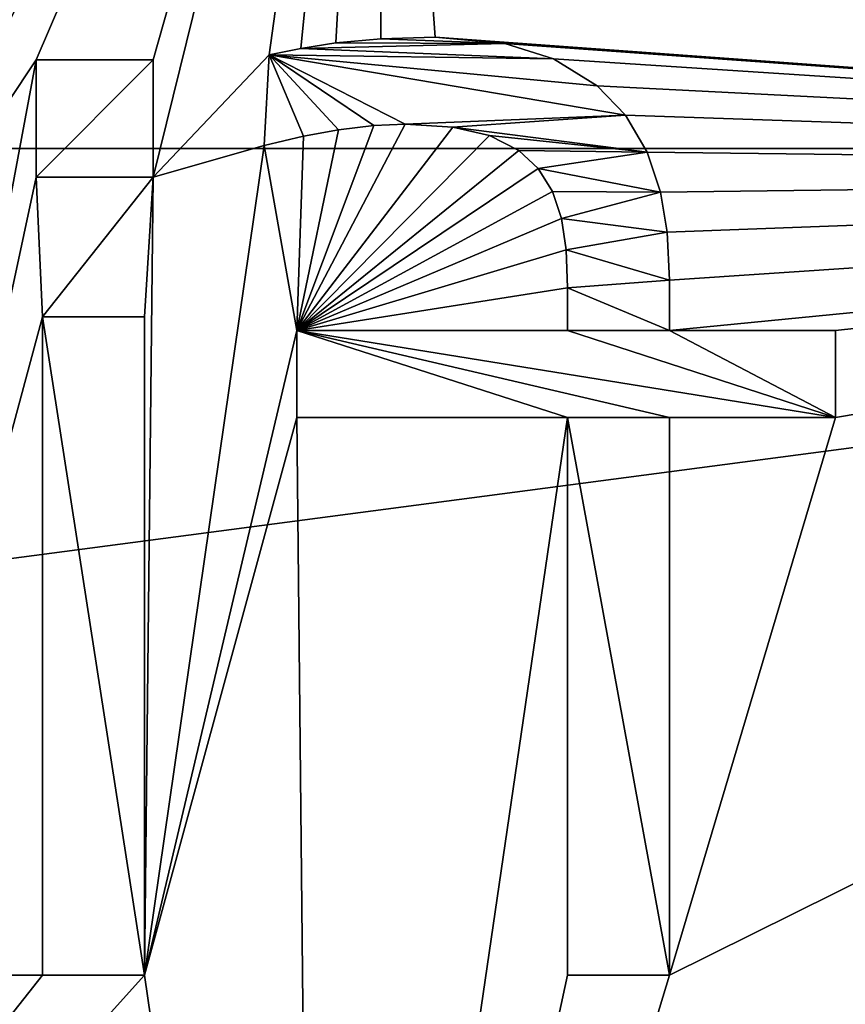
# Model space of a CAD drawing. Extents: x -50 to 50, y -119 to 244.
# Tile 61 of 112: x 3.06 to 6.67, y 12.87 to 17.18. Entities that reach past the tile are written whole.
import ezdxf

# ---------------------------------------------------------------- set-up
doc = ezdxf.new("R2010")
doc.units = 0
doc.header["$LTSCALE"] = 65.185185
for name, color, linetype in [('1031', 7, 'CONTINUOUS'), ('1032', 7, 'CONTINUOUS'), ('1033', 7, 'CONTINUOUS'), ('1043', 7, 'CONTINUOUS'), ('114', 7, 'CONTINUOUS'), ('269', 7, 'CONTINUOUS'), ('270', 7, 'CONTINUOUS'), ('271', 7, 'CONTINUOUS'), ('272', 7, 'CONTINUOUS'), ('273', 7, 'CONTINUOUS'), ('274', 7, 'CONTINUOUS'), ('275', 7, 'CONTINUOUS'), ('276', 7, 'CONTINUOUS'), ('277', 7, 'CONTINUOUS'), ('278', 7, 'CONTINUOUS'), ('279', 7, 'CONTINUOUS'), ('280', 7, 'CONTINUOUS'), ('281', 7, 'CONTINUOUS'), ('282', 7, 'CONTINUOUS'), ('283', 7, 'CONTINUOUS'), ('284', 7, 'CONTINUOUS'), ('285', 7, 'CONTINUOUS'), ('286', 7, 'CONTINUOUS'), ('287', 7, 'CONTINUOUS'), ('288', 7, 'CONTINUOUS'), ('289', 7, 'CONTINUOUS'), ('290', 7, 'CONTINUOUS'), ('291', 7, 'CONTINUOUS'), ('292', 7, 'CONTINUOUS'), ('293', 7, 'CONTINUOUS'), ('294', 7, 'CONTINUOUS'), ('295', 7, 'CONTINUOUS'), ('296', 7, 'CONTINUOUS'), ('297', 7, 'CONTINUOUS'), ('298', 7, 'CONTINUOUS'), ('299', 7, 'CONTINUOUS'), ('300', 7, 'CONTINUOUS'), ('386', 7, 'CONTINUOUS'), ('878', 7, 'CONTINUOUS'), ('879', 7, 'CONTINUOUS'), ('936', 7, 'CONTINUOUS')]:
    doc.layers.add(name, color=color, linetype=linetype)

msp = doc.modelspace()

# ---------------------------------------------------------------- linework, layer by layer
at = {"layer": '1031', "linetype": 'CONTINUOUS'}
for points in [[(3.6413, 17, 68.5), (3.6413, 16.4883, 68.5), (3.1296, 16.4883, 68.5), (3.6413, 17, 68.5)], [(3.6413, 17, 68.5), (3.1296, 16.4883, 68.5), (3.1296, 17, 68.5), (3.6413, 17, 68.5)]]:
    msp.add_3dface(points, dxfattribs=at)
at = {"layer": '1032', "linetype": 'CONTINUOUS'}
for points in [[(3.6028, 13, 68.5), (3.1572, 13, 68.5), (3.1572, 15.8776, 68.5), (3.6028, 13, 68.5)], [(3.6028, 13, 68.5), (3.1572, 15.8776, 68.5), (3.6028, 15.8776, 68.5), (3.6028, 13, 68.5)]]:
    msp.add_3dface(points, dxfattribs=at)
at = {"layer": '1033', "linetype": 'CONTINUOUS'}
for points in [[(4.4396, 17.074, 68.5), (4.6363, 17.0924, 68.5), (5.1771, 17.0718, 68.5), (4.4396, 17.074, 68.5)], [(4.6363, 17.0924, 68.5), (4.8738, 17.099, 68.5), (5.1771, 17.0718, 68.5), (4.6363, 17.0924, 68.5)], [(4.1475, 17.022, 68.5), (4.286, 17.0503, 68.5), (5.3904, 17.0043, 68.5), (4.1475, 17.022, 68.5)], [(4.286, 17.0503, 68.5), (4.4396, 17.074, 68.5), (5.1771, 17.0718, 68.5), (4.286, 17.0503, 68.5)], [(4.286, 17.0503, 68.5), (5.1771, 17.0718, 68.5), (5.3904, 17.0043, 68.5), (4.286, 17.0503, 68.5)], [(4.298, 16.6665, 68.5), (4.1255, 16.6259, 68.5), (4.1475, 17.022, 68.5), (4.298, 16.6665, 68.5)], [(4.7417, 16.7194, 68.5), (4.605, 16.7131, 68.5), (4.1475, 17.022, 68.5), (4.7417, 16.7194, 68.5)], [(4.7417, 16.7194, 68.5), (4.1475, 17.022, 68.5), (5.7051, 16.7583, 68.5), (4.7417, 16.7194, 68.5)], [(4.605, 16.7131, 68.5), (4.4506, 16.6943, 68.5), (4.1475, 17.022, 68.5), (4.605, 16.7131, 68.5)], [(4.4506, 16.6943, 68.5), (4.298, 16.6665, 68.5), (4.1475, 17.022, 68.5), (4.4506, 16.6943, 68.5)], [(4.1475, 17.022, 68.5), (5.3904, 17.0043, 68.5), (5.5813, 16.8871, 68.5), (4.1475, 17.022, 68.5)], [(4.1475, 17.022, 68.5), (5.5813, 16.8871, 68.5), (5.7051, 16.7583, 68.5), (4.1475, 17.022, 68.5)], [(4.9509, 16.7067, 68.5), (4.7417, 16.7194, 68.5), (5.7051, 16.7583, 68.5), (4.9509, 16.7067, 68.5)], [(4.9509, 16.7067, 68.5), (5.7051, 16.7583, 68.5), (5.8001, 16.5966, 68.5), (4.9509, 16.7067, 68.5)], [(5.1104, 16.6699, 68.5), (4.9509, 16.7067, 68.5), (5.8001, 16.5966, 68.5), (5.1104, 16.6699, 68.5)], [(5.2394, 16.6048, 68.5), (5.1104, 16.6699, 68.5), (5.8001, 16.5966, 68.5), (5.2394, 16.6048, 68.5)], [(5.3236, 16.5258, 68.5), (5.2394, 16.6048, 68.5), (5.8001, 16.5966, 68.5), (5.3236, 16.5258, 68.5)], [(5.3236, 16.5258, 68.5), (5.8001, 16.5966, 68.5), (5.8587, 16.4223, 68.5), (5.3236, 16.5258, 68.5)], [(5.386, 16.425, 68.5), (5.3236, 16.5258, 68.5), (5.8587, 16.4223, 68.5), (5.386, 16.425, 68.5)], [(5.426, 16.3072, 68.5), (5.386, 16.425, 68.5), (5.8587, 16.4223, 68.5), (5.426, 16.3072, 68.5)], [(5.426, 16.3072, 68.5), (5.8587, 16.4223, 68.5), (5.8868, 16.2479, 68.5), (5.426, 16.3072, 68.5)], [(5.4459, 16.1701, 68.5), (5.426, 16.3072, 68.5), (5.8868, 16.2479, 68.5), (5.4459, 16.1701, 68.5)], [(5.4459, 16.1701, 68.5), (5.8868, 16.2479, 68.5), (5.8972, 16.0371, 68.5), (5.4459, 16.1701, 68.5)], [(5.4515, 16.0041, 68.5), (5.4459, 16.1701, 68.5), (5.8972, 16.0371, 68.5), (5.4515, 16.0041, 68.5)], [(5.4515, 16.0041, 68.5), (5.8972, 16.0371, 68.5), (5.8972, 15.8171, 68.5), (5.4515, 16.0041, 68.5)], [(5.4515, 15.8171, 68.5), (5.4515, 16.0041, 68.5), (5.8972, 15.8171, 68.5), (5.4515, 15.8171, 68.5)], [(5.4515, 15.4374, 68.5), (4.2686, 15.4374, 68.5), (4.2686, 15.8171, 68.5), (5.4515, 15.4374, 68.5)], [(5.4515, 15.4374, 68.5), (4.2686, 15.8171, 68.5), (5.8972, 15.4374, 68.5), (5.4515, 15.4374, 68.5)], [(4.2686, 15.8171, 68.5), (5.4515, 15.8171, 68.5), (6.6235, 15.4374, 68.5), (4.2686, 15.8171, 68.5)], [(4.2686, 15.8171, 68.5), (6.6235, 15.4374, 68.5), (5.8972, 15.4374, 68.5), (4.2686, 15.8171, 68.5)], [(5.4515, 15.8171, 68.5), (5.8972, 15.8171, 68.5), (6.6235, 15.4374, 68.5), (5.4515, 15.8171, 68.5)], [(5.8972, 15.8171, 68.5), (6.6235, 15.8171, 68.5), (6.6235, 15.4374, 68.5), (5.8972, 15.8171, 68.5)], [(5.8972, 13, 68.5), (5.4515, 13, 68.5), (5.4515, 15.4374, 68.5), (5.8972, 13, 68.5)], [(5.8972, 13, 68.5), (5.4515, 15.4374, 68.5), (5.8972, 15.4374, 68.5), (5.8972, 13, 68.5)]]:
    msp.add_3dface(points, dxfattribs=at)
at = {"layer": '1043', "linetype": 'CONTINUOUS'}
for points in [[(4.9923, 21.4261, 68), (13.5562, 16.9536, 68.7072), (4.8396, 21.1607, 68.7071), (4.9923, 21.4261, 68)], [(4.9923, 21.4261, 68), (13.9487, 17.0128, 68), (13.5562, 16.9536, 68.7072), (4.9923, 21.4261, 68)], [(12.9759, 16.5114, 69), (4.6276, 20.4838, 69), (4.8396, 21.1607, 68.7071), (12.9759, 16.5114, 69)], [(13.5562, 16.9536, 68.7072), (13.5474, 16.9491, 68.7161), (4.8396, 21.1607, 68.7071), (13.5562, 16.9536, 68.7072)], [(13.5474, 16.9491, 68.7161), (12.9759, 16.5114, 69), (4.8396, 21.1607, 68.7071), (13.5474, 16.9491, 68.7161)]]:
    msp.add_3dface(points, dxfattribs=at)
at = {"layer": '114', "linetype": 'CONTINUOUS'}
for points in [[(-11.7538, 20.3494, 71), (-16.6217, 16.6123, 71), (11.7538, 20.3494, 71), (-11.7538, 20.3494, 71)], [(11.7538, 20.3494, 71), (-16.6217, 16.6123, 71), (16.6217, 16.6123, 71), (11.7538, 20.3494, 71)], [(-16.6217, 16.6123, 71), (-20.3561, 11.7422, 71), (16.6217, 16.6123, 71), (-16.6217, 16.6123, 71)], [(16.6217, 16.6123, 71), (-20.3561, 11.7422, 71), (20.3561, 11.7422, 71), (16.6217, 16.6123, 71)]]:
    msp.add_3dface(points, dxfattribs=at)
at = {"layer": '269', "linetype": 'CONTINUOUS'}
for points in [[(5.8972, 13, 68.5), (5.8972, 13, 69), (5.4515, 13, 68.5), (5.8972, 13, 68.5)], [(5.4515, 13, 68.5), (5.8972, 13, 69), (5.4515, 13, 69), (5.4515, 13, 68.5)]]:
    msp.add_3dface(points, dxfattribs=at)
at = {"layer": '270', "linetype": 'CONTINUOUS'}
for points in [[(5.4515, 13, 68.5), (5.4515, 13, 69), (5.4515, 15.4374, 69), (5.4515, 13, 68.5)], [(5.4515, 15.4374, 68.5), (5.4515, 13, 68.5), (5.4515, 15.4374, 69), (5.4515, 15.4374, 68.5)]]:
    msp.add_3dface(points, dxfattribs=at)
at = {"layer": '271', "linetype": 'CONTINUOUS'}
for points in [[(5.4515, 15.4374, 68.5), (5.4515, 15.4374, 69), (4.2686, 15.4374, 69), (5.4515, 15.4374, 68.5)], [(4.2686, 15.4374, 68.5), (5.4515, 15.4374, 68.5), (4.2686, 15.4374, 69), (4.2686, 15.4374, 68.5)]]:
    msp.add_3dface(points, dxfattribs=at)
at = {"layer": '272', "linetype": 'CONTINUOUS'}
for points in [[(4.2686, 15.4374, 68.5), (4.2686, 15.4374, 69), (4.2686, 15.8171, 68.5), (4.2686, 15.4374, 68.5)], [(4.2686, 15.8171, 68.5), (4.2686, 15.4374, 69), (4.2686, 15.8171, 69), (4.2686, 15.8171, 68.5)]]:
    msp.add_3dface(points, dxfattribs=at)
at = {"layer": '273', "linetype": 'CONTINUOUS'}
for points in [[(4.2686, 15.8171, 68.5), (4.2686, 15.8171, 69), (5.4515, 15.8171, 69), (4.2686, 15.8171, 68.5)], [(5.4515, 15.8171, 68.5), (4.2686, 15.8171, 68.5), (5.4515, 15.8171, 69), (5.4515, 15.8171, 68.5)]]:
    msp.add_3dface(points, dxfattribs=at)
at = {"layer": '274', "linetype": 'CONTINUOUS'}
for points in [[(5.4515, 15.8171, 68.5), (5.4515, 15.8171, 69), (5.4515, 16.0041, 68.5), (5.4515, 15.8171, 68.5)], [(5.4515, 16.0041, 68.5), (5.4515, 15.8171, 69), (5.4515, 16.0041, 69), (5.4515, 16.0041, 68.5)]]:
    msp.add_3dface(points, dxfattribs=at)
at = {"layer": '275', "linetype": 'CONTINUOUS'}
for points in [[(5.4459, 16.1701, 69), (5.426, 16.3072, 69), (5.4459, 16.1701, 68.5), (5.4459, 16.1701, 69)], [(5.4459, 16.1701, 68.5), (5.426, 16.3072, 69), (5.426, 16.3072, 68.5), (5.4459, 16.1701, 68.5)], [(5.4515, 16.0041, 68.5), (5.4515, 16.0041, 69), (5.4459, 16.1701, 69), (5.4515, 16.0041, 68.5)], [(5.4515, 16.0041, 68.5), (5.4459, 16.1701, 69), (5.4459, 16.1701, 68.5), (5.4515, 16.0041, 68.5)]]:
    msp.add_3dface(points, dxfattribs=at)
at = {"layer": '276', "linetype": 'CONTINUOUS'}
for points in [[(5.386, 16.425, 69), (5.3236, 16.5258, 69), (5.386, 16.425, 68.5), (5.386, 16.425, 69)], [(5.386, 16.425, 68.5), (5.3236, 16.5258, 69), (5.3236, 16.5258, 68.5), (5.386, 16.425, 68.5)], [(5.426, 16.3072, 68.5), (5.426, 16.3072, 69), (5.386, 16.425, 69), (5.426, 16.3072, 68.5)], [(5.426, 16.3072, 68.5), (5.386, 16.425, 69), (5.386, 16.425, 68.5), (5.426, 16.3072, 68.5)]]:
    msp.add_3dface(points, dxfattribs=at)
at = {"layer": '277', "linetype": 'CONTINUOUS'}
for points in [[(5.2394, 16.6048, 69), (5.1104, 16.6699, 69), (5.2394, 16.6048, 68.5), (5.2394, 16.6048, 69)], [(5.2394, 16.6048, 68.5), (5.1104, 16.6699, 69), (5.1104, 16.6699, 68.5), (5.2394, 16.6048, 68.5)], [(5.3236, 16.5258, 68.5), (5.3236, 16.5258, 69), (5.2394, 16.6048, 69), (5.3236, 16.5258, 68.5)], [(5.3236, 16.5258, 68.5), (5.2394, 16.6048, 69), (5.2394, 16.6048, 68.5), (5.3236, 16.5258, 68.5)]]:
    msp.add_3dface(points, dxfattribs=at)
at = {"layer": '278', "linetype": 'CONTINUOUS'}
for points in [[(4.9511, 16.7067, 69), (4.7417, 16.7194, 69), (4.9509, 16.7067, 68.5), (4.9511, 16.7067, 69)], [(4.9509, 16.7067, 68.5), (4.7417, 16.7194, 69), (4.7417, 16.7194, 68.5), (4.9509, 16.7067, 68.5)], [(5.1104, 16.6699, 68.5), (4.9511, 16.7067, 69), (4.9509, 16.7067, 68.5), (5.1104, 16.6699, 68.5)], [(5.1104, 16.6699, 68.5), (5.1104, 16.6699, 69), (4.9511, 16.7067, 69), (5.1104, 16.6699, 68.5)]]:
    msp.add_3dface(points, dxfattribs=at)
at = {"layer": '279', "linetype": 'CONTINUOUS'}
for points in [[(4.605, 16.7131, 69), (4.4506, 16.6943, 69), (4.605, 16.7131, 68.5), (4.605, 16.7131, 69)], [(4.605, 16.7131, 68.5), (4.4506, 16.6943, 69), (4.4506, 16.6943, 68.5), (4.605, 16.7131, 68.5)], [(4.7417, 16.7194, 68.5), (4.7417, 16.7194, 69), (4.605, 16.7131, 69), (4.7417, 16.7194, 68.5)], [(4.7417, 16.7194, 68.5), (4.605, 16.7131, 69), (4.605, 16.7131, 68.5), (4.7417, 16.7194, 68.5)]]:
    msp.add_3dface(points, dxfattribs=at)
at = {"layer": '280', "linetype": 'CONTINUOUS'}
for points in [[(4.2981, 16.6665, 69), (4.1255, 16.6259, 69), (4.298, 16.6665, 68.5), (4.2981, 16.6665, 69)], [(4.298, 16.6665, 68.5), (4.1255, 16.6259, 69), (4.1255, 16.6259, 68.5), (4.298, 16.6665, 68.5)], [(4.4506, 16.6943, 68.5), (4.2981, 16.6665, 69), (4.298, 16.6665, 68.5), (4.4506, 16.6943, 68.5)], [(4.4506, 16.6943, 68.5), (4.4506, 16.6943, 69), (4.2981, 16.6665, 69), (4.4506, 16.6943, 68.5)]]:
    msp.add_3dface(points, dxfattribs=at)
at = {"layer": '281', "linetype": 'CONTINUOUS'}
for points in [[(4.1255, 16.6259, 68.5), (4.1255, 16.6259, 69), (4.1475, 17.022, 68.5), (4.1255, 16.6259, 68.5)], [(4.1475, 17.022, 68.5), (4.1255, 16.6259, 69), (4.1475, 17.022, 69), (4.1475, 17.022, 68.5)]]:
    msp.add_3dface(points, dxfattribs=at)
at = {"layer": '282', "linetype": 'CONTINUOUS'}
for points in [[(4.1475, 17.022, 68.5), (4.1475, 17.022, 69), (4.286, 17.0503, 69), (4.1475, 17.022, 68.5)], [(4.1475, 17.022, 68.5), (4.286, 17.0503, 69), (4.286, 17.0503, 68.5), (4.1475, 17.022, 68.5)], [(4.286, 17.0503, 69), (4.4396, 17.074, 69), (4.286, 17.0503, 68.5), (4.286, 17.0503, 69)], [(4.286, 17.0503, 68.5), (4.4396, 17.074, 69), (4.4396, 17.074, 68.5), (4.286, 17.0503, 68.5)]]:
    msp.add_3dface(points, dxfattribs=at)
at = {"layer": '283', "linetype": 'CONTINUOUS'}
for points in [[(4.4396, 17.074, 68.5), (4.4396, 17.074, 69), (4.6362, 17.0924, 69), (4.4396, 17.074, 68.5)], [(4.4396, 17.074, 68.5), (4.6362, 17.0924, 69), (4.6363, 17.0924, 68.5), (4.4396, 17.074, 68.5)], [(4.6362, 17.0924, 69), (4.8738, 17.099, 69), (4.6363, 17.0924, 68.5), (4.6362, 17.0924, 69)], [(4.6363, 17.0924, 68.5), (4.8738, 17.099, 69), (4.8738, 17.099, 68.5), (4.6363, 17.0924, 68.5)]]:
    msp.add_3dface(points, dxfattribs=at)
at = {"layer": '284', "linetype": 'CONTINUOUS'}
for points in [[(4.8738, 17.099, 68.5), (4.8738, 17.099, 69), (5.1773, 17.0717, 69), (4.8738, 17.099, 68.5)], [(4.8738, 17.099, 68.5), (5.1773, 17.0717, 69), (5.1771, 17.0718, 68.5), (4.8738, 17.099, 68.5)], [(5.1773, 17.0717, 69), (5.3904, 17.0043, 69), (5.1771, 17.0718, 68.5), (5.1773, 17.0717, 69)], [(5.1771, 17.0718, 68.5), (5.3904, 17.0043, 69), (5.3904, 17.0043, 68.5), (5.1771, 17.0718, 68.5)]]:
    msp.add_3dface(points, dxfattribs=at)
at = {"layer": '285', "linetype": 'CONTINUOUS'}
for points in [[(5.3904, 17.0043, 68.5), (5.3904, 17.0043, 69), (5.5813, 16.8871, 69), (5.3904, 17.0043, 68.5)], [(5.3904, 17.0043, 68.5), (5.5813, 16.8871, 69), (5.5813, 16.8871, 68.5), (5.3904, 17.0043, 68.5)], [(5.5813, 16.8871, 69), (5.7051, 16.7583, 69), (5.5813, 16.8871, 68.5), (5.5813, 16.8871, 69)], [(5.5813, 16.8871, 68.5), (5.7051, 16.7583, 69), (5.7051, 16.7583, 68.5), (5.5813, 16.8871, 68.5)]]:
    msp.add_3dface(points, dxfattribs=at)
at = {"layer": '286', "linetype": 'CONTINUOUS'}
for points in [[(5.7051, 16.7583, 68.5), (5.7051, 16.7583, 69), (5.8001, 16.5967, 69), (5.7051, 16.7583, 68.5)], [(5.7051, 16.7583, 68.5), (5.8001, 16.5967, 69), (5.8001, 16.5966, 68.5), (5.7051, 16.7583, 68.5)], [(5.8001, 16.5967, 69), (5.8587, 16.4223, 69), (5.8001, 16.5966, 68.5), (5.8001, 16.5967, 69)], [(5.8001, 16.5966, 68.5), (5.8587, 16.4223, 69), (5.8587, 16.4223, 68.5), (5.8001, 16.5966, 68.5)]]:
    msp.add_3dface(points, dxfattribs=at)
at = {"layer": '287', "linetype": 'CONTINUOUS'}
for points in [[(5.8587, 16.4223, 68.5), (5.8587, 16.4223, 69), (5.8868, 16.2479, 69), (5.8587, 16.4223, 68.5)], [(5.8587, 16.4223, 68.5), (5.8868, 16.2479, 69), (5.8868, 16.2479, 68.5), (5.8587, 16.4223, 68.5)], [(5.8868, 16.2479, 69), (5.8972, 16.0371, 69), (5.8868, 16.2479, 68.5), (5.8868, 16.2479, 69)], [(5.8868, 16.2479, 68.5), (5.8972, 16.0371, 69), (5.8972, 16.0371, 68.5), (5.8868, 16.2479, 68.5)]]:
    msp.add_3dface(points, dxfattribs=at)
at = {"layer": '288', "linetype": 'CONTINUOUS'}
for points in [[(5.8972, 16.0371, 68.5), (5.8972, 16.0371, 69), (5.8972, 15.8171, 68.5), (5.8972, 16.0371, 68.5)], [(5.8972, 15.8171, 68.5), (5.8972, 16.0371, 69), (5.8972, 15.8171, 69), (5.8972, 15.8171, 68.5)]]:
    msp.add_3dface(points, dxfattribs=at)
at = {"layer": '289', "linetype": 'CONTINUOUS'}
for points in [[(5.8972, 15.8171, 68.5), (5.8972, 15.8171, 69), (6.6235, 15.8171, 69), (5.8972, 15.8171, 68.5)], [(6.6235, 15.8171, 68.5), (5.8972, 15.8171, 68.5), (6.6235, 15.8171, 69), (6.6235, 15.8171, 68.5)]]:
    msp.add_3dface(points, dxfattribs=at)
at = {"layer": '290', "linetype": 'CONTINUOUS'}
for points in [[(6.6235, 15.8171, 68.5), (6.6235, 15.8171, 69), (6.6235, 15.4374, 68.5), (6.6235, 15.8171, 68.5)], [(6.6235, 15.4374, 68.5), (6.6235, 15.8171, 69), (6.6235, 15.4374, 69), (6.6235, 15.4374, 68.5)]]:
    msp.add_3dface(points, dxfattribs=at)
at = {"layer": '291', "linetype": 'CONTINUOUS'}
for points in [[(6.6235, 15.4374, 68.5), (6.6235, 15.4374, 69), (5.8972, 15.4374, 69), (6.6235, 15.4374, 68.5)], [(5.8972, 15.4374, 68.5), (6.6235, 15.4374, 68.5), (5.8972, 15.4374, 69), (5.8972, 15.4374, 68.5)]]:
    msp.add_3dface(points, dxfattribs=at)
at = {"layer": '292', "linetype": 'CONTINUOUS'}
for points in [[(5.8972, 13, 69), (5.8972, 13, 68.5), (5.8972, 15.4374, 68.5), (5.8972, 13, 69)], [(5.8972, 13, 69), (5.8972, 15.4374, 68.5), (5.8972, 15.4374, 69), (5.8972, 13, 69)]]:
    msp.add_3dface(points, dxfattribs=at)
at = {"layer": '293', "linetype": 'CONTINUOUS'}
for points in [[(3.6028, 13, 68.5), (3.6028, 13, 69), (3.1572, 13, 68.5), (3.6028, 13, 68.5)], [(3.1572, 13, 68.5), (3.6028, 13, 69), (3.1572, 13, 69), (3.1572, 13, 68.5)]]:
    msp.add_3dface(points, dxfattribs=at)
at = {"layer": '294', "linetype": 'CONTINUOUS'}
for points in [[(3.1572, 13, 68.5), (3.1572, 13, 69), (3.1572, 15.8776, 69), (3.1572, 13, 68.5)], [(3.1572, 15.8776, 68.5), (3.1572, 13, 68.5), (3.1572, 15.8776, 69), (3.1572, 15.8776, 68.5)]]:
    msp.add_3dface(points, dxfattribs=at)
at = {"layer": '295', "linetype": 'CONTINUOUS'}
for points in [[(3.1572, 15.8776, 68.5), (3.1572, 15.8776, 69), (3.6028, 15.8776, 68.5), (3.1572, 15.8776, 68.5)], [(3.6028, 15.8776, 68.5), (3.1572, 15.8776, 69), (3.6028, 15.8776, 69), (3.6028, 15.8776, 68.5)]]:
    msp.add_3dface(points, dxfattribs=at)
at = {"layer": '296', "linetype": 'CONTINUOUS'}
for points in [[(3.6028, 13, 69), (3.6028, 13, 68.5), (3.6028, 15.8776, 68.5), (3.6028, 13, 69)], [(3.6028, 13, 69), (3.6028, 15.8776, 68.5), (3.6028, 15.8776, 69), (3.6028, 13, 69)]]:
    msp.add_3dface(points, dxfattribs=at)
at = {"layer": '297', "linetype": 'CONTINUOUS'}
for points in [[(3.6413, 17, 68.5), (3.6413, 17, 69), (3.6413, 16.4883, 69), (3.6413, 17, 68.5)], [(3.6413, 16.4883, 68.5), (3.6413, 17, 68.5), (3.6413, 16.4883, 69), (3.6413, 16.4883, 68.5)]]:
    msp.add_3dface(points, dxfattribs=at)
at = {"layer": '298', "linetype": 'CONTINUOUS'}
for points in [[(3.6413, 16.4883, 68.5), (3.6413, 16.4883, 69), (3.1296, 16.4883, 69), (3.6413, 16.4883, 68.5)], [(3.1296, 16.4883, 68.5), (3.6413, 16.4883, 68.5), (3.1296, 16.4883, 69), (3.1296, 16.4883, 68.5)]]:
    msp.add_3dface(points, dxfattribs=at)
at = {"layer": '299', "linetype": 'CONTINUOUS'}
for points in [[(3.1296, 16.4883, 68.5), (3.1296, 16.4883, 69), (3.1296, 17, 69), (3.1296, 16.4883, 68.5)], [(3.1296, 17, 68.5), (3.1296, 16.4883, 68.5), (3.1296, 17, 69), (3.1296, 17, 68.5)]]:
    msp.add_3dface(points, dxfattribs=at)
at = {"layer": '300', "linetype": 'CONTINUOUS'}
for points in [[(3.6413, 17, 69), (3.6413, 17, 68.5), (3.1296, 17, 68.5), (3.6413, 17, 69)], [(3.6413, 17, 69), (3.1296, 17, 68.5), (3.1296, 17, 69), (3.6413, 17, 69)]]:
    msp.add_3dface(points, dxfattribs=at)
at = {"layer": '386', "linetype": 'CONTINUOUS'}
msp.add_3dface([(4.9923, 21.4261, 68), (11, 19.0526, 31.2), (13.9487, 17.0128, 68), (4.9923, 21.4261, 68)], dxfattribs=at)
at = {"layer": '878', "linetype": 'CONTINUOUS'}
for points in [[(5.0731, 6.1858, 67.5), (4.063, 6.8914, 67.5), (14.0777, 16.9061, 67.5), (5.0731, 6.1858, 67.5)], [(5.9628, 5.3333, 67.5), (5.0731, 6.1858, 67.5), (14.0777, 16.9061, 67.5), (5.9628, 5.3333, 67.5)], [(6.3, 5.0871, 67.5), (5.9628, 5.3333, 67.5), (14.0777, 16.9061, 67.5), (6.3, 5.0871, 67.5)], [(6.7082, 5, 67.5), (6.3, 5.0871, 67.5), (14.0777, 16.9061, 67.5), (6.7082, 5, 67.5)]]:
    msp.add_3dface(points, dxfattribs=at)
at = {"layer": '879', "linetype": 'CONTINUOUS'}
for points in [[(4.063, 6.8914, 67.5), (13.9487, 17.0128, 68), (14.0133, 16.9596, 67.7501), (4.063, 6.8914, 67.5)], [(13.9487, 17.0128, 68), (4.063, 6.8914, 67.5), (13.5562, 16.9536, 68.7072), (13.9487, 17.0128, 68)], [(4.063, 6.8914, 67.5), (14.0133, 16.9596, 67.7501), (14.0777, 16.9061, 67.5), (4.063, 6.8914, 67.5)], [(13.5562, 16.9536, 68.7072), (4.063, 6.8914, 67.5), (13.5474, 16.9491, 68.7161), (13.5562, 16.9536, 68.7072)], [(13.5474, 16.9491, 68.7161), (4.063, 6.8914, 67.5), (12.9759, 16.5114, 69), (13.5474, 16.9491, 68.7161)], [(4.063, 6.8914, 67.5), (4.3457, 7.8813, 69), (12.9759, 16.5114, 69), (4.063, 6.8914, 67.5)]]:
    msp.add_3dface(points, dxfattribs=at)
at = {"layer": '936', "linetype": 'CONTINUOUS'}
for points in [[(4.6276, 20.4838, 69), (-4.5567, 15.9656, 69), (-4.6276, 20.4838, 69), (4.6276, 20.4838, 69)], [(-4.2211, 15.9484, 69), (-4.5567, 15.9656, 69), (4.6276, 20.4838, 69), (-4.2211, 15.9484, 69)], [(-3.9521, 15.9025, 69), (-4.2211, 15.9484, 69), (4.6276, 20.4838, 69), (-3.9521, 15.9025, 69)], [(-3.7144, 15.8316, 69), (-3.9521, 15.9025, 69), (4.6276, 20.4838, 69), (-3.7144, 15.8316, 69)], [(-3.5345, 15.749, 69), (-3.7144, 15.8316, 69), (4.6276, 20.4838, 69), (-3.5345, 15.749, 69)], [(-3.3855, 15.6554, 69), (-3.5345, 15.749, 69), (4.6276, 20.4838, 69), (-3.3855, 15.6554, 69)], [(-3.2734, 15.5653, 69), (-3.3855, 15.6554, 69), (4.6276, 20.4838, 69), (-3.2734, 15.5653, 69)], [(-3.1727, 15.4617, 69), (-3.2734, 15.5653, 69), (4.6276, 20.4838, 69), (-3.1727, 15.4617, 69)], [(-3.0767, 15.3494, 69), (-3.1727, 15.4617, 69), (4.6276, 20.4838, 69), (-3.0767, 15.3494, 69)], [(-2.0856, 15.7111, 69), (-3.0767, 15.3494, 69), (4.6276, 20.4838, 69), (-2.0856, 15.7111, 69)], [(-1.9251, 15.8193, 69), (-2.0856, 15.7111, 69), (4.6276, 20.4838, 69), (-1.9251, 15.8193, 69)], [(-1.7438, 15.8947, 69), (-1.9251, 15.8193, 69), (4.6276, 20.4838, 69), (-1.7438, 15.8947, 69)], [(-1.5851, 15.9354, 69), (-1.7438, 15.8947, 69), (4.6276, 20.4838, 69), (-1.5851, 15.9354, 69)], [(-1.4208, 15.9582, 69), (-1.5851, 15.9354, 69), (4.6276, 20.4838, 69), (-1.4208, 15.9582, 69)], [(-1.2775, 15.9656, 69), (-1.4208, 15.9582, 69), (4.6276, 20.4838, 69), (-1.2775, 15.9656, 69)], [(-0.9671, 15.9349, 69), (-1.2775, 15.9656, 69), (4.6276, 20.4838, 69), (-0.9671, 15.9349, 69)], [(-0.7048, 15.8511, 69), (-0.9671, 15.9349, 69), (4.6276, 20.4838, 69), (-0.7048, 15.8511, 69)], [(-0.4304, 15.6977, 69), (-0.7048, 15.8511, 69), (4.6276, 20.4838, 69), (-0.4304, 15.6977, 69)], [(0.081, 15.7141, 69), (-0.4304, 15.6977, 69), (4.6276, 20.4838, 69), (0.081, 15.7141, 69)], [(0.1709, 15.7934, 69), (0.081, 15.7141, 69), (4.6276, 20.4838, 69), (0.1709, 15.7934, 69)], [(0.2781, 15.8584, 69), (0.1709, 15.7934, 69), (4.6276, 20.4838, 69), (0.2781, 15.8584, 69)], [(0.4284, 15.9153, 69), (0.2781, 15.8584, 69), (4.6276, 20.4838, 69), (0.4284, 15.9153, 69)], [(0.5958, 15.9518, 69), (0.4284, 15.9153, 69), (4.6276, 20.4838, 69), (0.5958, 15.9518, 69)], [(0.8078, 15.9656, 69), (0.5958, 15.9518, 69), (4.6276, 20.4838, 69), (0.8078, 15.9656, 69)], [(1.1348, 15.9306, 69), (0.8078, 15.9656, 69), (4.6276, 20.4838, 69), (1.1348, 15.9306, 69)], [(1.4064, 15.8368, 69), (1.1348, 15.9306, 69), (4.6276, 20.4838, 69), (1.4064, 15.8368, 69)], [(1.6615, 15.6913, 69), (1.4064, 15.8368, 69), (4.6276, 20.4838, 69), (1.6615, 15.6913, 69)], [(1.9522, 15.8776, 69), (1.6615, 15.6913, 69), (4.6276, 20.4838, 69), (1.9522, 15.8776, 69)], [(2.3814, 15.8776, 69), (1.9522, 15.8776, 69), (4.6276, 20.4838, 69), (2.3814, 15.8776, 69)], [(3.1296, 17, 69), (2.3814, 15.8776, 69), (4.6276, 20.4838, 69), (3.1296, 17, 69)], [(3.6413, 17, 69), (3.1296, 17, 69), (4.6276, 20.4838, 69), (3.6413, 17, 69)], [(4.1475, 17.022, 69), (3.6413, 16.4883, 69), (4.6276, 20.4838, 69), (4.1475, 17.022, 69)], [(3.6413, 16.4883, 69), (3.6413, 17, 69), (4.6276, 20.4838, 69), (3.6413, 16.4883, 69)], [(4.286, 17.0503, 69), (4.1475, 17.022, 69), (4.6276, 20.4838, 69), (4.286, 17.0503, 69)], [(4.4396, 17.074, 69), (4.286, 17.0503, 69), (4.6276, 20.4838, 69), (4.4396, 17.074, 69)], [(4.6362, 17.0924, 69), (4.4396, 17.074, 69), (4.6276, 20.4838, 69), (4.6362, 17.0924, 69)], [(4.8738, 17.099, 69), (4.6362, 17.0924, 69), (4.6276, 20.4838, 69), (4.8738, 17.099, 69)], [(12.9759, 16.5114, 69), (4.8738, 17.099, 69), (4.6276, 20.4838, 69), (12.9759, 16.5114, 69)], [(5.1773, 17.0717, 69), (4.8738, 17.099, 69), (12.9759, 16.5114, 69), (5.1773, 17.0717, 69)], [(5.3904, 17.0043, 69), (5.1773, 17.0717, 69), (12.9759, 16.5114, 69), (5.3904, 17.0043, 69)], [(3.1296, 17, 69), (3.1296, 16.4883, 69), (2.3814, 13, 69), (3.1296, 17, 69)], [(3.1296, 17, 69), (2.3814, 13, 69), (2.3814, 15.8776, 69), (3.1296, 17, 69)], [(4.1475, 17.022, 69), (4.1255, 16.6259, 69), (3.6413, 16.4883, 69), (4.1475, 17.022, 69)], [(5.5813, 16.8871, 69), (5.3904, 17.0043, 69), (12.9759, 16.5114, 69), (5.5813, 16.8871, 69)], [(5.7051, 16.7583, 69), (5.5813, 16.8871, 69), (12.9759, 16.5114, 69), (5.7051, 16.7583, 69)], [(5.8001, 16.5967, 69), (5.7051, 16.7583, 69), (12.9759, 16.5114, 69), (5.8001, 16.5967, 69)], [(4.2686, 15.8171, 69), (4.7417, 16.7194, 69), (4.9511, 16.7067, 69), (4.2686, 15.8171, 69)], [(4.7417, 16.7194, 69), (4.2686, 15.8171, 69), (4.605, 16.7131, 69), (4.7417, 16.7194, 69)], [(4.2686, 15.8171, 69), (4.4506, 16.6943, 69), (4.605, 16.7131, 69), (4.2686, 15.8171, 69)], [(5.1104, 16.6699, 69), (4.2686, 15.8171, 69), (4.9511, 16.7067, 69), (5.1104, 16.6699, 69)], [(4.2686, 15.8171, 69), (4.1255, 16.6259, 69), (4.2981, 16.6665, 69), (4.2686, 15.8171, 69)], [(4.4506, 16.6943, 69), (4.2686, 15.8171, 69), (4.2981, 16.6665, 69), (4.4506, 16.6943, 69)], [(4.2686, 15.8171, 69), (5.1104, 16.6699, 69), (5.2394, 16.6048, 69), (4.2686, 15.8171, 69)], [(4.1255, 16.6259, 69), (4.2686, 15.8171, 69), (3.6028, 13, 69), (4.1255, 16.6259, 69)], [(4.1255, 16.6259, 69), (3.6028, 13, 69), (3.6413, 16.4883, 69), (4.1255, 16.6259, 69)], [(5.3236, 16.5258, 69), (4.2686, 15.8171, 69), (5.2394, 16.6048, 69), (5.3236, 16.5258, 69)], [(5.8587, 16.4223, 69), (5.8001, 16.5967, 69), (12.9759, 16.5114, 69), (5.8587, 16.4223, 69)], [(4.2686, 15.8171, 69), (5.3236, 16.5258, 69), (5.386, 16.425, 69), (4.2686, 15.8171, 69)], [(3.1296, 16.4883, 69), (3.1572, 15.8776, 69), (2.3814, 13, 69), (3.1296, 16.4883, 69)], [(3.6413, 16.4883, 69), (3.1572, 15.8776, 69), (3.1296, 16.4883, 69), (3.6413, 16.4883, 69)], [(3.6028, 15.8776, 69), (3.1572, 15.8776, 69), (3.6413, 16.4883, 69), (3.6028, 15.8776, 69)], [(3.6028, 13, 69), (3.6028, 15.8776, 69), (3.6413, 16.4883, 69), (3.6028, 13, 69)], [(4.3457, 7.8813, 69), (5.8972, 13, 69), (12.9759, 16.5114, 69), (4.3457, 7.8813, 69)], [(5.8868, 16.2479, 69), (5.8587, 16.4223, 69), (12.9759, 16.5114, 69), (5.8868, 16.2479, 69)], [(5.8972, 16.0371, 69), (5.8868, 16.2479, 69), (12.9759, 16.5114, 69), (5.8972, 16.0371, 69)], [(5.8972, 13, 69), (6.6235, 15.4374, 69), (12.9759, 16.5114, 69), (5.8972, 13, 69)], [(5.8972, 15.8171, 69), (5.8972, 16.0371, 69), (12.9759, 16.5114, 69), (5.8972, 15.8171, 69)], [(6.6235, 15.8171, 69), (5.8972, 15.8171, 69), (12.9759, 16.5114, 69), (6.6235, 15.8171, 69)], [(6.6235, 15.4374, 69), (6.6235, 15.8171, 69), (12.9759, 16.5114, 69), (6.6235, 15.4374, 69)], [(5.426, 16.3072, 69), (4.2686, 15.8171, 69), (5.386, 16.425, 69), (5.426, 16.3072, 69)], [(4.2686, 15.8171, 69), (5.426, 16.3072, 69), (5.4459, 16.1701, 69), (4.2686, 15.8171, 69)], [(5.4515, 16.0041, 69), (4.2686, 15.8171, 69), (5.4459, 16.1701, 69), (5.4515, 16.0041, 69)], [(5.4515, 15.8171, 69), (4.2686, 15.8171, 69), (5.4515, 16.0041, 69), (5.4515, 15.8171, 69)], [(3.1572, 15.8776, 69), (3.1572, 13, 69), (2.3814, 13, 69), (3.1572, 15.8776, 69)], [(4.2686, 15.8171, 69), (4.2686, 15.4374, 69), (3.6028, 13, 69), (4.2686, 15.8171, 69)], [(3.6028, 13, 69), (4.2686, 15.4374, 69), (4.3457, 7.8813, 69), (3.6028, 13, 69)], [(4.2686, 15.4374, 69), (5.4515, 15.4374, 69), (4.3457, 7.8813, 69), (4.2686, 15.4374, 69)], [(5.4515, 15.4374, 69), (5.4515, 13, 69), (4.3457, 7.8813, 69), (5.4515, 15.4374, 69)], [(6.6235, 15.4374, 69), (5.8972, 13, 69), (5.8972, 15.4374, 69), (6.6235, 15.4374, 69)], [(3.1572, 13, 69), (3.6028, 13, 69), (0, 9, 69), (3.1572, 13, 69)], [(3.6028, 13, 69), (4.3457, 7.8813, 69), (0, 9, 69), (3.6028, 13, 69)], [(2.3814, 13, 69), (3.1572, 13, 69), (0, 9, 69), (2.3814, 13, 69)], [(5.4515, 13, 69), (5.8972, 13, 69), (4.3457, 7.8813, 69), (5.4515, 13, 69)]]:
    msp.add_3dface(points, dxfattribs=at)

doc.saveas('drawing.dxf')
